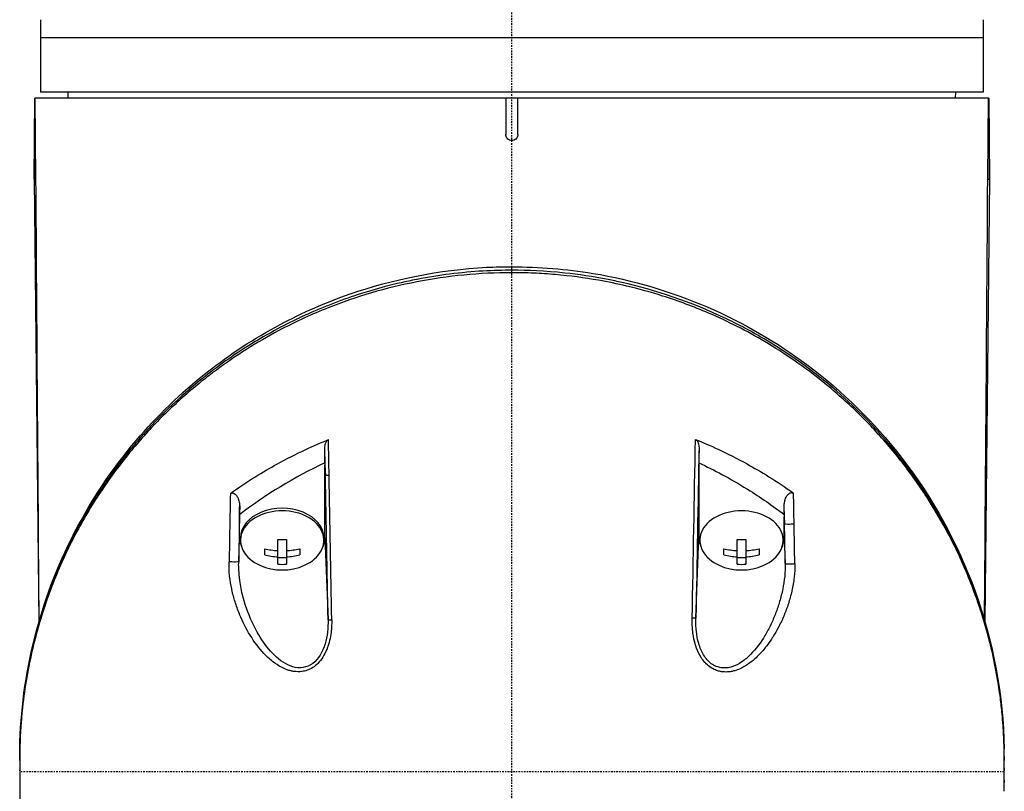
# Model space of a CAD drawing. Header units: millimetres. Extents: x 0 to 4378, y 0 to 2376.
# Tile 169 of 256: x 737 to 818, y 1587 to 1651. Entities that reach past the tile are written whole.
import ezdxf

# ---------------------------------------------------------------- set-up
doc = ezdxf.new("R2010")
doc.units = ezdxf.units.MM
doc.header["$LTSCALE"] = 0.2
doc.linetypes.add('CENTER2', pattern=[1.125, 0.75, -0.125, 0.125, -0.125])
doc.layers.add('02_Center Line', color=1, linetype='CENTER2')

# ---------------------------------------------------------------- blocks, each defined once
blk = doc.blocks.new('A$C6e2e7470')
for p, q in [((-39, 1048.4), (-39, 1042.4)), ((39, 1048.4), (39, 1042.4)), ((39, 1046.9), (-39, 1046.9)), ((-39.467, 1041.9), (-39.525, 1035.201)), ((-39.525, 1035.201), (-39.467, 1041.9)), ((-39.467, 1041.9), (-39.467, 1041.9)), ((39.432, 1041.9), (-39.467, 1041.9)), ((-39.372, 1035.2), (-39.432, 1041.9)), ((39, 1042.4), (-39, 1042.4)), ((-36.713, 1041.9), (-36.721, 1042.4)), ((-0.5, 1041.9), (-0.5, 1038.9)), ((0.5, 1038.9), (0.5, 1041.9)), ((36.713, 1041.9), (36.721, 1042.4)), ((39.372, 1035.2), (39.432, 1041.9)), ((39.432, 1041.9), (39.467, 1041.9)), ((39.467, 1041.9), (39.467, 1041.9)), ((39.467, 1041.9), (39.525, 1035.201)), ((39.525, 1035.201), (39.467, 1041.9)), ((-39.525, 1035.201), (-39.133, 998.575)), ((-39.372, 1035.2), (-39.525, 1035.201)), ((39.525, 1035.201), (39.134, 998.656)), ((39.372, 1035.2), (39.525, 1035.201)), ((0.007, 1027.474), (0.007, 1027.681)), ((-15.461, 1011.746), (-15.461, 1011.571)), ((-15.46, 1005.555), (-15.461, 1011.571)), ((-15.461, 1011.571), (-15.428, 1010.696)), ((15.476, 1011.746), (15.478, 1005.624)), ((-22.522, 1005.621), (-22.523, 1007.462)), ((22.54, 1007.463), (22.54, 1007.281)), ((22.54, 1005.558), (22.54, 1007.281)), ((22.54, 1007.281), (22.561, 1006.705)), ((-22.599, 1003.565), (-22.522, 1005.621)), ((-22.45, 1005.555), (-22.45, 1005.342)), ((-19.362, 1003.366), (-19.362, 1005.416)), ((-18.637, 1005.416), (-18.637, 1003.366)), ((-15.55, 1005.555), (-15.55, 1005.342)), ((-15.46, 1005.555), (-15.209, 998.777)), ((15.228, 998.896), (15.478, 1005.624)), ((15.55, 1005.554), (15.55, 1005.343)), ((18.638, 1003.366), (18.638, 1005.416)), ((19.363, 1005.416), (19.363, 1003.366)), ((22.45, 1005.554), (22.45, 1005.343)), ((22.54, 1005.558), (22.62, 1003.418)), ((-20.45, 1004.135), (-20.45, 1004.647)), ((-17.55, 1004.647), (-17.55, 1004.135)), ((17.55, 1004.135), (17.55, 1004.647)), ((20.45, 1004.647), (20.45, 1004.135)), ((-22.586, 1004.292), (-22.586, 1004.292)), ((-18.637, 1003.893), (-19.362, 1003.893)), ((19.363, 1003.893), (18.638, 1003.893)), ((-14.939, 1000.612), (-14.939, 1000.612)), ((14.955, 1000.582), (14.955, 1000.582)), ((-15.233, 1000.132), (-15.233, 1000.132)), ((15.25, 1000.109), (15.25, 1000.109)), ((-39.104, 998.597), (-39.104, 998.597)), ((-22.053, 998.2), (-22.052, 998.2)), ((-21.311, 998.2), (-21.307, 998.2)), ((-21.163, 997.923), (-21.164, 997.917)), ((-21.163, 997.915), (-21.162, 997.921)), ((-15.218, 998.2), (-15.217, 998.2)), ((-14.916, 998.2), (-14.916, 998.2)), ((22.085, 998.2), (22.085, 998.2)), ((39.104, 998.678), (39.104, 998.681)), ((39.133, 998.591), (39.133, 998.588)), ((-20.743, 997.209), (-20.746, 997.209)), ((-15.344, 997.209), (-15.345, 997.209)), ((-15.044, 997.209), (-15.044, 997.209)), ((15.36, 997.209), (15.36, 997.209)), ((20.78, 997.209), (20.78, 997.209)), ((40.743, 987.295), (40.743, 987.134)), ((40.743, 986.653), (40.743, 986.814)), ((40.743, 986.472), (40.743, 986.311)), ((40.744, 985.46), (40.744, 985.299))]:
    blk.add_line(p, q)
for centre, start, end in [((-19, 1007.407), 246.00135, 293.99865), ((19, 1007.407), 246.00308, 293.99692)]:
    blk.add_arc(centre, 4.52, start, end)
for centre, major_axis, ratio, start_param, end_param in [((-49.577, 1017.952), (26.512, -1456.501), 0.023559, 1.565388, 1.567426), ((-42.467, 1017.83), (27.158, -1459.908), 0.018424, 1.565567, 1.567129), ((0, 980.76), (0, -35.293), 0.999657, 2.697136, 2.697138), ((0.837, 987.767), (34.588, 3.989), 0.79982, 1.967207, 2.216419), ((-42.34, 1017.789), (27.03, -1453.036), 0.018424, 1.557368, 1.565572), ((-49.551, 1017.905), (26.377, -1448.995), 0.023664, 1.557164, 1.565393), ((-12.969, 1051.956), (17.79, 929.877), 0.010224, 1.616977, 1.623062), ((12.525, 1050.582), (17.974, -931.032), 0.010728, 1.523439, 1.526169), ((-19, 1005.342), (3.45, 0), 0.707107, 5.274295, 10.433668), ((-4.337, 1051.367), (-17.241, -935.516), 0.018597, 4.758931, 4.763851), ((0, 980.76), (0, -35.293), 0.999657, 3.833962, 3.833963), ((-19, 1005.555), (3.45, 0), 0.707107, 0, 3.141593), ((19, 1005.343), (3.45, 0), 0.707116, 5.274253, 10.433711), ((4.533, 1049.981), (17.404, -935.583), 0.018423, 1.524181, 1.525778), ((0, 980.76), (0, -35.293), 0.999657, 2.448568, 2.448569), ((-19, 1008.171), (-4.7, 0), 0.707107, 2.462393, 2.462397), ((-19, 1008.171), (-4.7, 0), 0.707107, 2.571986, 2.571997), ((19, 1008.171), (4.7, 0), 0.707107, 3.71722, 3.71727), ((19, 1008.171), (4.7, 0), 0.707107, 3.826237, 3.826242), ((23.061, 1006.714), (-0.5, -0.009), 0.046591, 0.018444, 2.190465), ((4.841, 1049.234), (17.106, -919.556), 0.018423, 1.520609, 1.524187), ((19, 1008.171), (4.7, 0), 0.707107, 5.82284, 5.822896), ((12.869, 1049.659), (17.59, -911.461), 0.0106, 1.519831, 1.523443), ((-19, 1008.171), (-4.7, 0), 0.707107, 0.712678, 0.71269), ((-19, 1008.432), (-4.281, 0), 0.707107, 1.486011, 1.655582), ((19, 1008.432), (-4.281, 0), 0.707097, 1.486011, 1.655582), ((-19, 1007.663), (-4.505, 0), 0.707107, 1.243096, 1.490243), ((-19, 1007.663), (-4.505, 0), 0.707107, 1.65135, 1.898497), ((19, 1007.663), (-4.505, 0), 0.707097, 1.243096, 1.490243), ((19, 1007.663), (-4.505, 0), 0.707097, 1.65135, 1.898497), ((-19, 1007.151), (4.505, 0), 0.707107, 4.384689, 4.631835), ((-19, 1007.151), (4.505, 0), 0.707107, 4.792943, 5.040089), ((19, 1007.151), (4.505, 0), 0.707097, 4.384689, 4.631835), ((19, 1007.151), (4.505, 0), 0.707097, 4.792943, 5.040089), ((-19, 1006.382), (4.281, 0), 0.707107, 4.627603, 4.797175), ((19, 1006.382), (4.281, 0), 0.707097, 4.627603, 4.797175), ((23.119, 1003.428), (-0.5, -0.009), 0.050165, 0.018448, 2.199107), ((-39.709, 988.139), (-1, 0.02), 0.706634, 0.000001, 0.013961), ((-41.863, 987.336), (82.606, -0.007), 0.707524, 0.002037, 0.013163)]:
    blk.add_ellipse(centre, major_axis=major_axis, ratio=ratio, start_param=start_param, end_param=end_param)
for points, knots in [([(0.5, 1038.9), (0.5, 1038.847), (0.492, 1038.795), (0.457, 1038.689), (0.43, 1038.638), (0.361, 1038.549), (0.321, 1038.513), (0.221, 1038.447), (0.159, 1038.421), (0.075, 1038.405), (0.056, 1038.403), (0.03, 1038.401), (0.023, 1038.4), (0.01, 1038.4), (0.005, 1038.4), (-0.005, 1038.4), (-0.01, 1038.4), (-0.023, 1038.4), (-0.03, 1038.401), (-0.056, 1038.403), (-0.075, 1038.405), (-0.159, 1038.421), (-0.221, 1038.447), (-0.321, 1038.513), (-0.361, 1038.549), (-0.43, 1038.638), (-0.457, 1038.689), (-0.492, 1038.795), (-0.5, 1038.847), (-0.5, 1038.9)], [-0.1574555, -0.1574555, -0.1574555, -0.1574555, -0.1416612, -0.1416612, -0.1241291, -0.1241291, -0.1081014, -0.1081014, -0.0880942, -0.0880942, -0.0825129, -0.0825129, -0.0802847, -0.0802847, -0.0787284, -0.0787284, -0.077172, -0.077172, -0.074944, -0.074944, -0.0693639, -0.0693639, -0.0493569, -0.0493569, -0.0333294, -0.0333294, -0.0157975, -0.0157975, -0.000001, -0.000001, -0.000001, -0.000001]), ([(0.007, 1027.474), (-1.321, 1027.474), (-2.648, 1027.409), (-5.279, 1027.156), (-6.58, 1026.966), (-10.424, 1026.221), (-12.88, 1025.492), (-15.862, 1024.308), (-16.512, 1024.03), (-17.875, 1023.405), (-18.586, 1023.054), (-21.129, 1021.705), (-22.852, 1020.608), (-24.871, 1019.111), (-25.284, 1018.792), (-26.621, 1017.718), (-27.503, 1016.941), (-29.237, 1015.28), (-30.08, 1014.392), (-31.281, 1013.011), (-31.678, 1012.533), (-32.456, 1011.549), (-32.838, 1011.043), (-33.585, 1010.001), (-33.951, 1009.464), (-35.045, 1007.771), (-35.721, 1006.596), (-36.646, 1004.787), (-36.945, 1004.161), (-37.521, 1002.875), (-37.795, 1002.215), (-38.316, 1000.861), (-38.561, 1000.166), (-38.9, 999.113), (-39.01, 998.756), (-39.332, 997.653), (-39.527, 996.904), (-40.075, 994.524), (-40.345, 992.882), (-40.553, 990.834), (-40.588, 990.432), (-40.654, 989.492), (-40.682, 988.955), (-40.709, 988.063), (-40.715, 987.736), (-40.717, 987.302), (-40.717, 987.24), (-40.717, 987.101), (-40.717, 987.029), (-40.717, 986.704), (-40.717, 986.509), (-40.717, 986.156), (-40.717, 986.06), (-40.717, 985.774), (-40.717, 985.628), (-40.717, 985.319), (-40.717, 985.166), (-40.716, 984.914), (-40.715, 984.813), (-40.713, 984.623), (-40.711, 984.541), (-40.707, 984.344), (-40.705, 984.238), (-40.699, 984.04), (-40.697, 983.95), (-40.65, 982.594), (-40.547, 981.33), (-40.278, 979.262), (-40.148, 978.457), (-39.87, 977.02), (-39.732, 976.387), (-39.578, 975.756)], [-21.001083, -21.001083, -21.001083, -21.001083, -20.328863, -20.328863, -19.655828, -19.655828, -18.308332, -18.308332, -17.924512, -17.924512, -17.485993, -17.485993, -16.316696, -16.316696, -16.006668, -16.006668, -15.296307, -15.296307, -14.534305, -14.534305, -14.139555, -14.139555, -13.730091, -13.730091, -13.30546, -13.30546, -12.401825, -12.401825, -11.929878, -11.929878, -11.437802, -11.437802, -10.9252, -10.9252, -10.663362, -10.663362, -10.117833, -10.117833, -8.934625, -8.934625, -8.645977, -8.645977, -8.260408, -8.260408, -8.006475, -8.006475, -7.961161, -7.961161, -7.91407, -7.91407, -7.778509, -7.778509, -7.724161, -7.724161, -7.666804, -7.666804, -7.602838, -7.602838, -7.565627, -7.565627, -7.532521, -7.532521, -7.488032, -7.488032, -7.450837, -7.450837, -6.924212, -6.924212, -6.587553, -6.587553, -6.321267, -6.321267, -6.321267, -6.321267]), ([(-40.709, 988.159), (-40.59, 994.205), (-39.108, 1000.337), (-34.807, 1008.638), (-33.113, 1011.199), (-29.37, 1015.609), (-27.406, 1017.524), (-23.36, 1020.703), (-21.338, 1022.035), (-17.345, 1024.158), (-15.409, 1025.012), (-9.872, 1026.934), (-5.986, 1027.718), (-1.398, 1027.956), (-0.696, 1027.974), (0.007, 1027.974)], [0, 0, 0, 0, 2.532202, 2.532202, 3.707828, 3.707828, 4.693197, 4.693197, 5.508875, 5.508875, 6.184683, 6.184683, 7.353932, 7.353932, 7.564596, 7.564596, 7.564596, 7.564596]), ([(0.007, 1027.679), (-1.481, 1027.681), (-3.212, 1027.601), (-5.148, 1027.357), (-6.008, 1027.249), (-6.909, 1027.108), (-7.843, 1026.926), (-7.862, 1026.922), (-7.882, 1026.919), (-7.902, 1026.915), (-8.734, 1026.752), (-9.593, 1026.557), (-10.472, 1026.326), (-11.21, 1026.132), (-11.962, 1025.912), (-12.724, 1025.664), (-12.822, 1025.632), (-12.921, 1025.6), (-13.019, 1025.567), (-13.76, 1025.32), (-14.51, 1025.046), (-15.265, 1024.744), (-15.333, 1024.717), (-15.401, 1024.69), (-15.469, 1024.662), (-15.83, 1024.516), (-16.192, 1024.363), (-16.555, 1024.203), (-16.77, 1024.108), (-16.986, 1024.011), (-17.202, 1023.912), (-17.31, 1023.862), (-17.418, 1023.812), (-17.526, 1023.761), (-17.623, 1023.715), (-17.699, 1023.679), (-17.812, 1023.624), (-17.824, 1023.618), (-17.837, 1023.612), (-17.85, 1023.606), (-19.272, 1022.92), (-20.536, 1022.21), (-21.662, 1021.51), (-22.389, 1021.058), (-23.06, 1020.61), (-23.679, 1020.173), (-24.382, 1019.675), (-25.019, 1019.191), (-25.599, 1018.728), (-26.112, 1018.317), (-26.58, 1017.923), (-27.007, 1017.548), (-27.823, 1016.832), (-28.492, 1016.189), (-29.042, 1015.635), (-29.164, 1015.512), (-29.28, 1015.393), (-29.391, 1015.279), (-29.695, 1014.965), (-29.957, 1014.684), (-30.18, 1014.44), (-30.292, 1014.318), (-30.394, 1014.205), (-30.487, 1014.101), (-30.516, 1014.068), (-30.545, 1014.036), (-30.572, 1014.005), (-30.588, 1013.987), (-30.604, 1013.969), (-30.62, 1013.952), (-30.64, 1013.928), (-30.661, 1013.905), (-30.681, 1013.883), (-30.691, 1013.872), (-30.7, 1013.86), (-30.71, 1013.849), (-30.713, 1013.846), (-30.714, 1013.845), (-30.715, 1013.844), (-30.716, 1013.843), (-30.717, 1013.842), (-30.719, 1013.839), (-30.722, 1013.836), (-30.727, 1013.83), (-30.738, 1013.817), (-31.063, 1013.447), (-31.377, 1013.076), (-31.681, 1012.702), (-32.616, 1011.556), (-33.458, 1010.394), (-34.218, 1009.228), (-35.001, 1008.025), (-35.696, 1006.816), (-36.314, 1005.609), (-36.952, 1004.363), (-37.507, 1003.118), (-37.988, 1001.883), (-38.148, 1001.473), (-38.299, 1001.064), (-38.443, 1000.656), (-38.521, 1000.433), (-38.597, 1000.21), (-38.671, 999.988), (-38.884, 999.348), (-39.078, 998.71), (-39.254, 998.076), (-39.617, 996.772), (-39.904, 995.484), (-40.125, 994.215), (-40.238, 993.562), (-40.334, 992.913), (-40.414, 992.271), (-40.495, 991.614), (-40.559, 990.964), (-40.607, 990.32), (-40.661, 989.588), (-40.695, 988.864), (-40.709, 988.149)], [0.0000003, 0.0000003, 0.0000003, 0.0000003, 0.0859853, 0.0859853, 0.0859853, 0.1241981, 0.1241981, 0.1241981, 0.125, 0.125, 0.125, 0.1589987, 0.1589987, 0.1589987, 0.1875, 0.1875, 0.1875, 0.1911709, 0.1911709, 0.1911709, 0.21875, 0.21875, 0.21875, 0.2212271, 0.2212271, 0.2212271, 0.234375, 0.234375, 0.234375, 0.2421875, 0.2421875, 0.2421875, 0.2460938, 0.2460938, 0.2460938, 0.2496161, 0.2496161, 0.2496161, 0.25, 0.25, 0.25, 0.2912742, 0.2912742, 0.2912742, 0.3179228, 0.3179228, 0.3179228, 0.3481944, 0.3481944, 0.3481944, 0.375, 0.375, 0.375, 0.4261619, 0.4261619, 0.4261619, 0.4375, 0.4375, 0.4375, 0.46875, 0.46875, 0.46875, 0.484375, 0.484375, 0.484375, 0.4893023, 0.4893023, 0.4893023, 0.4921875, 0.4921875, 0.4921875, 0.4960938, 0.4960938, 0.4960938, 0.4980469, 0.4980469, 0.4980469, 0.4986572, 0.4986572, 0.4986572, 0.4992676, 0.4992676, 0.4992676, 0.5, 0.5, 0.5, 0.5215625, 0.5215625, 0.5215625, 0.5877727, 0.5877727, 0.5877727, 0.656049, 0.656049, 0.656049, 0.7265974, 0.7265974, 0.7265974, 0.75, 0.75, 0.75, 0.7627993, 0.7627993, 0.7627993, 0.7996666, 0.7996666, 0.7996666, 0.8755356, 0.8755356, 0.8755356, 0.9146293, 0.9146293, 0.9146293, 0.9545641, 0.9545641, 0.9545641, 1, 1, 1, 1]), ([(0.007, 1027.681), (0.007, 1027.714), (0.007, 1027.746), (0.007, 1027.775), (0.007, 1027.805), (0.007, 1027.832), (0.007, 1027.856), (0.007, 1027.88), (0.007, 1027.901), (0.007, 1027.918), (0.007, 1027.935), (0.007, 1027.949), (0.007, 1027.958), (0.007, 1027.967), (0.007, 1027.971), (0.007, 1027.972), (0.007, 1027.972), (0.007, 1027.972), (0.007, 1027.972)], [0.002138, 0.002138, 0.002138, 0.002138, 0.125, 0.125, 0.125, 0.25, 0.25, 0.25, 0.375, 0.375, 0.375, 0.5, 0.5, 0.5, 0.625, 0.625, 0.625, 0.6317291, 0.6317291, 0.6317291, 0.6317291]), ([(0.007, 1027.972), (2.254, 1027.955), (4.516, 1027.785), (10.019, 1026.87), (13.231, 1025.903), (19.181, 1023.344), (21.962, 1021.705), (27.423, 1017.63), (29.997, 1015.057), (34.865, 1008.84), (36.913, 1005.032), (39.859, 996.901), (40.655, 992.486), (40.736, 988.106)], [0.000001, 0.000001, 0.000001, 0.000001, 0.674379, 0.674379, 1.694341, 1.694341, 2.755879, 2.755879, 4.06009, 4.06009, 5.739784, 5.739784, 7.576418, 7.576418, 7.576418, 7.576418]), ([(40.736, 988.098), (40.651, 992.697), (39.78, 997.175), (38.194, 1001.406), (36.544, 1005.807), (34.115, 1009.947), (30.926, 1013.627), (30.879, 1013.682), (30.811, 1013.76), (30.781, 1013.794), (30.745, 1013.835), (30.714, 1013.87), (30.68, 1013.908), (29.777, 1014.931), (28.46, 1016.343), (26.495, 1018.007), (26.04, 1018.393), (25.549, 1018.791), (25.019, 1019.199), (24.363, 1019.704), (23.646, 1020.224), (22.861, 1020.75), (22.151, 1021.225), (21.386, 1021.706), (20.558, 1022.184), (20.143, 1022.424), (19.714, 1022.662), (19.268, 1022.899), (19.045, 1023.017), (18.818, 1023.135), (18.587, 1023.252), (18.356, 1023.369), (18.095, 1023.497), (17.881, 1023.601), (17.842, 1023.619), (17.804, 1023.638), (17.766, 1023.656), (14.79, 1025.081), (11.831, 1026.048), (9.109, 1026.665), (8.725, 1026.752), (8.345, 1026.832), (7.97, 1026.905), (6.713, 1027.153), (5.513, 1027.328), (4.387, 1027.448), (2.769, 1027.621), (1.303, 1027.67), (0.007, 1027.679)], [0, 0, 0, 0, 0.2431558, 0.2431558, 0.2431558, 0.4960937, 0.4960937, 0.4960937, 0.4998798, 0.4998798, 0.4998798, 0.5044509, 0.5044509, 0.5044509, 0.625, 0.625, 0.625, 0.6529348, 0.6529348, 0.6529348, 0.6875, 0.6875, 0.6875, 0.71875, 0.71875, 0.71875, 0.734375, 0.734375, 0.734375, 0.7421875, 0.7421875, 0.7421875, 0.75, 0.75, 0.75, 0.7513839, 0.7513839, 0.7513839, 0.8597114, 0.8597114, 0.8597114, 0.875, 0.875, 0.875, 0.9263298, 0.9263298, 0.9263298, 0.9999995, 0.9999995, 0.9999995, 0.9999995]), ([(40.743, 987.087), (40.743, 987.133), (40.743, 987.179), (40.743, 987.272), (40.743, 987.315), (40.742, 987.454), (40.742, 987.545), (40.739, 987.821), (40.735, 988.003), (40.728, 988.309), (40.724, 988.431), (40.703, 989.041), (40.678, 989.529), (40.62, 990.343), (40.593, 990.668), (40.52, 991.426), (40.472, 991.859), (40.342, 992.868), (40.255, 993.444), (40.022, 994.785), (39.867, 995.549), (39.45, 997.325), (39.171, 998.336), (38.668, 999.913), (38.472, 1000.486), (38.021, 1001.705), (37.763, 1002.352), (37.338, 1003.338), (37.186, 1003.68), (36.667, 1004.799), (36.278, 1005.571), (35.385, 1007.209), (34.873, 1008.073), (33.693, 1009.897), (33.014, 1010.855), (31.895, 1012.293), (31.491, 1012.787), (30.285, 1014.193), (29.444, 1015.089), (27.712, 1016.77), (26.828, 1017.558), (25.078, 1018.981), (24.224, 1019.622), (22.554, 1020.774), (21.746, 1021.291), (19.446, 1022.648), (17.898, 1023.438), (15.046, 1024.662), (13.783, 1025.134), (11.499, 1025.858), (10.5, 1026.134), (8.722, 1026.553), (7.949, 1026.712), (5.998, 1027.055), (4.812, 1027.212), (3.016, 1027.369), (2.416, 1027.408), (1.513, 1027.448), (1.212, 1027.458), (0.76, 1027.467), (0.61, 1027.47), (0.384, 1027.472), (0.308, 1027.473), (0.195, 1027.474), (0.157, 1027.474), (0.082, 1027.474), (0.044, 1027.474), (0.007, 1027.474)], [-7.729592, -7.729592, -7.729592, -7.729592, -7.71044, -7.71044, -7.69072, -7.69072, -7.65201, -7.65201, -7.574312, -7.574312, -7.522506, -7.522506, -7.315221, -7.315221, -7.177151, -7.177151, -6.993063, -6.993063, -6.7477, -6.7477, -6.420577, -6.420577, -5.984557, -5.984557, -5.735856, -5.735856, -5.451942, -5.451942, -5.300422, -5.300422, -4.9539, -4.9539, -4.557704, -4.557704, -4.105179, -4.105179, -3.863816, -3.863816, -3.40942, -3.40942, -2.98401, -2.98401, -2.611687, -2.611687, -2.28576, -2.28576, -1.715015, -1.715015, -1.28633, -1.28633, -0.964845, -0.964845, -0.723574, -0.723574, -0.36177, -0.36177, -0.180858, -0.180858, -0.090444, -0.090444, -0.045229, -0.045229, -0.022617, -0.022617, -0.011309, -0.011309, -0.000001, -0.000001, -0.000001, -0.000001]), ([(-23.288, 1009.21), (-21.906, 1010.22), (-20.541, 1011.03), (-17.791, 1012.548), (-16.281, 1013.231), (-15.174, 1013.667)], [0.000003, 0.000003, 0.000003, 0.000003, 0.596138, 0.596138, 1.498187, 1.498187, 1.498187, 1.498187]), ([(-15.471, 1012.977), (-15.472, 1013.119), (-15.453, 1013.251), (-15.389, 1013.442), (-15.354, 1013.509), (-15.293, 1013.585), (-15.271, 1013.607), (-15.224, 1013.643), (-15.2, 1013.657), (-15.174, 1013.667)], [0, 0, 0, 0, 0.049407, 0.049407, 0.0845377, 0.0845377, 0.1006426, 0.1006426, 0.1144911, 0.1144911, 0.1144911, 0.1144911]), ([(15.189, 1013.679), (15.215, 1013.669), (15.238, 1013.654), (15.282, 1013.617), (15.303, 1013.593), (15.361, 1013.517), (15.396, 1013.45), (15.463, 1013.26), (15.486, 1013.126), (15.486, 1012.99)], [0, 0, 0, 0, 0.00895126, 0.00895126, 0.01944765, 0.01944765, 0.04220813, 0.04220813, 0.0762287, 0.0762287, 0.0762287, 0.0762287]), ([(15.189, 1013.679), (16.299, 1013.246), (17.81, 1012.562), (20.558, 1011.052), (21.921, 1010.246), (23.304, 1009.239)], [0.0000029, 0.0000029, 0.0000029, 0.0000029, 0.3832328, 0.3832328, 0.6375563, 0.6375563, 0.6375563, 0.6375563]), ([(-15.461, 1011.746), (-15.462, 1011.951), (-15.464, 1012.156), (-15.467, 1012.566), (-15.469, 1012.771), (-15.471, 1012.977)], [-0.1420846, -0.1420846, -0.1420846, -0.1420846, -0.071052, -0.071052, 0, 0, 0, 0]), ([(15.486, 1012.99), (15.484, 1012.783), (15.483, 1012.575), (15.48, 1012.161), (15.478, 1011.954), (15.477, 1011.747)], [-0.1435857, -0.1435857, -0.1435857, -0.1435857, -0.0718018, -0.0718018, -0.0000074, -0.0000074, -0.0000074, -0.0000074]), ([(15.477, 1011.747), (16.123, 1011.442), (16.765, 1011.129), (17.383, 1010.796), (18.093, 1010.413), (18.78, 1010.01), (19.451, 1009.596), (19.47, 1009.584), (19.49, 1009.572), (19.509, 1009.56), (20.572, 1008.901), (21.582, 1008.204), (22.54, 1007.465)], [0.0000092, 0.0000092, 0.0000092, 0.0000092, 0.2496691, 0.2496691, 0.2496691, 0.5366951, 0.5366951, 0.5366951, 0.5448948, 0.5448948, 0.5448948, 1, 1, 1, 1]), ([(-23.288, 1009.21), (-23.274, 1009.221), (-23.258, 1009.23), (-23.225, 1009.244), (-23.207, 1009.249), (-23.156, 1009.259), (-23.122, 1009.26), (-23.047, 1009.248), (-23.008, 1009.234), (-22.925, 1009.19), (-22.878, 1009.155), (-22.776, 1009.047), (-22.723, 1008.969), (-22.622, 1008.755), (-22.582, 1008.628), (-22.531, 1008.384), (-22.518, 1008.264), (-22.518, 1008.163)], [0.0000002, 0.0000002, 0.0000002, 0.0000002, 0.0061129, 0.0061129, 0.0121826, 0.0121826, 0.0227896, 0.0227896, 0.0351343, 0.0351343, 0.0508386, 0.0508386, 0.0707889, 0.0707889, 0.094253, 0.094253, 0.1183109, 0.1183109, 0.1183109, 0.1183109]), ([(22.535, 1008.198), (22.535, 1008.299), (22.547, 1008.419), (22.599, 1008.662), (22.638, 1008.788), (22.738, 1008.996), (22.788, 1009.07), (22.886, 1009.177), (22.933, 1009.214), (23.017, 1009.26), (23.056, 1009.275), (23.132, 1009.288), (23.166, 1009.288), (23.219, 1009.279), (23.238, 1009.274), (23.273, 1009.259), (23.289, 1009.25), (23.304, 1009.239)], [0.000232, 0.000232, 0.000232, 0.000232, 0.0359808, 0.0359808, 0.0704873, 0.0704873, 0.0988763, 0.0988763, 0.1227668, 0.1227668, 0.1415958, 0.1415958, 0.1576899, 0.1576899, 0.1672569, 0.1672569, 0.176809, 0.176809, 0.176809, 0.176809]), ([(-22.523, 1007.463), (-22.522, 1007.58), (-22.521, 1007.697), (-22.52, 1007.93), (-22.519, 1008.047), (-22.518, 1008.163)], [0.00009515, 0.00009515, 0.00009515, 0.00009515, 0.04141577, 0.04141577, 0.08265735, 0.08265735, 0.08265735, 0.08265735]), ([(22.54, 1007.465), (22.539, 1007.587), (22.538, 1007.709), (22.537, 1007.954), (22.536, 1008.076), (22.535, 1008.198)], [-0.08689932, -0.08689932, -0.08689932, -0.08689932, -0.04352603, -0.04352603, -0.00023242, -0.00023242, -0.00023242, -0.00023242]), ([(-22.522, 1005.621), (-22.522, 1005.536), (-22.521, 1005.45), (-22.512, 1005.365), (-22.494, 1005.194), (-22.451, 1005.026), (-22.384, 1004.863), (-22.383, 1004.859), (-22.381, 1004.855), (-22.379, 1004.851)], [0.00000019, 0.00000019, 0.00000019, 0.00000019, 0.03225788, 0.03225788, 0.03225788, 0.09677403, 0.09677403, 0.09677403, 0.09834643, 0.09834643, 0.09834643, 0.09834643]), ([(15.478, 1005.624), (15.478, 1005.539), (15.479, 1005.453), (15.488, 1005.368), (15.506, 1005.197), (15.549, 1005.029), (15.616, 1004.866), (15.617, 1004.864), (15.617, 1004.862), (15.618, 1004.86)], [0.00000018, 0.00000018, 0.00000018, 0.00000018, 0.03225789, 0.03225789, 0.03225789, 0.09677403, 0.09677403, 0.09677403, 0.09753376, 0.09753376, 0.09753376, 0.09753376]), ([(-14.906, 998.776), (-14.902, 998.563), (-14.907, 998.354), (-14.92, 998.149), (-14.933, 997.944), (-14.949, 997.776), (-14.984, 997.547), (-15.018, 997.317), (-15.064, 997.098), (-15.12, 996.889), (-15.151, 996.774), (-15.183, 996.671), (-15.219, 996.565), (-15.248, 996.479), (-15.281, 996.391), (-15.321, 996.294), (-15.499, 995.863), (-15.727, 995.485), (-16.044, 995.162), (-16.175, 995.03), (-16.319, 994.911), (-16.47, 994.814), (-16.785, 994.613), (-17.086, 994.527), (-17.377, 994.49), (-17.587, 994.463), (-17.825, 994.466), (-18.038, 994.495), (-18.078, 994.501), (-18.117, 994.507), (-18.151, 994.513), (-18.247, 994.531), (-18.344, 994.554), (-18.44, 994.584), (-18.494, 994.6), (-18.547, 994.618), (-18.601, 994.637), (-18.752, 994.692), (-18.932, 994.773), (-19.057, 994.839), (-19.306, 994.969), (-19.552, 995.13), (-19.795, 995.322), (-19.918, 995.42), (-20.05, 995.533), (-20.176, 995.651), (-20.298, 995.765), (-20.414, 995.883), (-20.515, 995.99), (-20.922, 996.424), (-21.311, 996.944), (-21.653, 997.499), (-21.984, 998.036), (-22.262, 998.577), (-22.52, 999.206), (-22.529, 999.226), (-22.537, 999.247), (-22.546, 999.268), (-22.679, 999.595), (-22.797, 999.925), (-22.9, 1000.257), (-23.003, 1000.59), (-23.083, 1000.888), (-23.165, 1001.264), (-23.169, 1001.281), (-23.172, 1001.299), (-23.176, 1001.316), (-23.252, 1001.671), (-23.305, 1001.994), (-23.346, 1002.371), (-23.348, 1002.391), (-23.35, 1002.411), (-23.352, 1002.43), (-23.389, 1002.798), (-23.402, 1003.1), (-23.393, 1003.559)], [0, 0, 0, 0, 0.03125, 0.03125, 0.03125, 0.0625, 0.0625, 0.0625, 0.09375, 0.09375, 0.09375, 0.110985, 0.110985, 0.110985, 0.125, 0.125, 0.125, 0.1875, 0.1875, 0.1875, 0.213151, 0.213151, 0.213151, 0.266654, 0.266654, 0.266654, 0.305187, 0.305187, 0.305187, 0.3125, 0.3125, 0.3125, 0.332554, 0.332554, 0.332554, 0.34375, 0.34375, 0.34375, 0.375, 0.375, 0.375, 0.4375, 0.4375, 0.4375, 0.469225, 0.469225, 0.469225, 0.5, 0.5, 0.5, 0.625, 0.625, 0.625, 0.746043, 0.746043, 0.746043, 0.75, 0.75, 0.75, 0.8125, 0.8125, 0.8125, 0.875, 0.875, 0.875, 0.877935, 0.877935, 0.877935, 0.9375, 0.9375, 0.9375, 0.940676, 0.940676, 0.940676, 1, 1, 1, 1]), ([(-22.599, 1003.565), (-22.604, 1003.558), (-22.692, 1003.549), (-22.872, 1003.548), (-23.054, 1003.546), (-23.273, 1003.552), (-23.393, 1003.559)], [0, 0, 0, 0, 0.497548, 0.497548, 0.497548, 1, 1, 1, 1]), ([(-22.598, 1003.037), (-22.601, 1003.126), (-22.602, 1003.215), (-22.601, 1003.391), (-22.6, 1003.479), (-22.599, 1003.565)], [0, 0, 0, 0, 0.499955, 0.499955, 1, 1, 1, 1]), ([(-15.209, 998.777), (-15.195, 998.087), (-15.262, 997.412), (-15.653, 996.121), (-15.986, 995.521), (-16.959, 994.794), (-17.575, 994.721), (-18.687, 995.047), (-19.195, 995.403), (-20.522, 996.697), (-21.205, 997.847), (-22.211, 1000.319), (-22.556, 1001.674), (-22.598, 1003.037)], [0, 0, 0, 0, 0.125, 0.125, 0.25, 0.25, 0.375, 0.375, 0.5, 0.5, 0.75, 0.75, 1, 1, 1, 1]), ([(23.414, 1003.412), (23.421, 1003.047), (23.4, 1002.663), (23.357, 1002.286), (23.313, 1001.9), (23.246, 1001.522), (23.17, 1001.179), (23.167, 1001.165), (23.164, 1001.151), (23.161, 1001.138), (23.082, 1000.791), (22.986, 1000.441), (22.876, 1000.101), (22.768, 999.768), (22.648, 999.443), (22.52, 999.135), (22.511, 999.114), (22.503, 999.093), (22.494, 999.073), (22.349, 998.729), (22.197, 998.408), (22.028, 998.091), (21.904, 997.858), (21.771, 997.626), (21.624, 997.391), (21.575, 997.313), (21.525, 997.236), (21.475, 997.16), (21.342, 996.96), (21.206, 996.769), (21.067, 996.588), (20.876, 996.339), (20.7, 996.132), (20.475, 995.899), (20.352, 995.772), (20.236, 995.661), (20.114, 995.552), (20.011, 995.459), (19.905, 995.369), (19.785, 995.276), (19.654, 995.175), (19.522, 995.082), (19.391, 994.999), (19.354, 994.976), (19.319, 994.954), (19.285, 994.933), (19.195, 994.88), (19.107, 994.831), (18.995, 994.776), (18.84, 994.699), (18.686, 994.636), (18.532, 994.587), (18.468, 994.566), (18.409, 994.549), (18.349, 994.534), (18.266, 994.512), (18.18, 994.494), (18.073, 994.478), (17.996, 994.466), (17.921, 994.459), (17.848, 994.454), (17.676, 994.444), (17.514, 994.451), (17.342, 994.478), (17.237, 994.494), (17.128, 994.519), (17.013, 994.555), (16.957, 994.573), (16.901, 994.593), (16.846, 994.616), (16.689, 994.68), (16.536, 994.764), (16.39, 994.868), (16.244, 994.971), (16.109, 995.092), (15.988, 995.224), (15.98, 995.232), (15.973, 995.24), (15.965, 995.249), (15.857, 995.37), (15.751, 995.511), (15.657, 995.66), (15.5, 995.907), (15.375, 996.176), (15.285, 996.414), (15.255, 996.496), (15.226, 996.581), (15.198, 996.669), (15.095, 996.995), (15.022, 997.352), (14.981, 997.671), (14.977, 997.702), (14.973, 997.734), (14.969, 997.766), (14.958, 997.859), (14.949, 997.953), (14.942, 998.046), (14.936, 998.13), (14.931, 998.212), (14.928, 998.289), (14.927, 998.302), (14.927, 998.315), (14.926, 998.328), (14.92, 998.505), (14.921, 998.673), (14.925, 998.896)], [0, 0, 0, 0, 0.06061, 0.06061, 0.06061, 0.122541, 0.122541, 0.122541, 0.125, 0.125, 0.125, 0.18804, 0.18804, 0.18804, 0.25, 0.25, 0.25, 0.254168, 0.254168, 0.254168, 0.323919, 0.323919, 0.323919, 0.375, 0.375, 0.375, 0.39207, 0.39207, 0.39207, 0.4375, 0.4375, 0.4375, 0.5, 0.5, 0.5, 0.533908, 0.533908, 0.533908, 0.5625, 0.5625, 0.5625, 0.59375, 0.59375, 0.59375, 0.602455, 0.602455, 0.602455, 0.625, 0.625, 0.625, 0.65625, 0.65625, 0.65625, 0.669312, 0.669312, 0.669312, 0.6875, 0.6875, 0.6875, 0.700546, 0.700546, 0.700546, 0.731289, 0.731289, 0.731289, 0.75, 0.75, 0.75, 0.759109, 0.759109, 0.759109, 0.785061, 0.785061, 0.785061, 0.81088, 0.81088, 0.81088, 0.8125, 0.8125, 0.8125, 0.835978, 0.835978, 0.835978, 0.875, 0.875, 0.875, 0.888263, 0.888263, 0.888263, 0.9375, 0.9375, 0.9375, 0.942362, 0.942362, 0.942362, 0.956225, 0.956225, 0.956225, 0.96875, 0.96875, 0.96875, 0.970886, 0.970886, 0.970886, 1, 1, 1, 1]), ([(22.62, 1003.418), (22.626, 1003.064), (22.608, 1002.711), (22.572, 1002.36), (22.536, 1002.009), (22.481, 1001.66), (22.411, 1001.314), (22.341, 1000.967), (22.255, 1000.625), (22.157, 1000.29), (22.059, 999.956), (21.948, 999.629), (21.826, 999.308), (21.703, 998.987), (21.569, 998.674), (21.422, 998.366), (21.274, 998.059), (21.113, 997.758), (20.941, 997.469), (20.596, 996.893), (20.21, 996.363), (19.754, 995.904), (19.526, 995.674), (19.286, 995.467), (19.029, 995.292), (18.772, 995.116), (18.499, 994.972), (18.214, 994.883), (18.071, 994.839), (17.924, 994.807), (17.776, 994.793), (17.627, 994.778), (17.479, 994.779), (17.332, 994.799), (17.185, 994.819), (17.037, 994.858), (16.897, 994.915), (16.757, 994.971), (16.624, 995.046), (16.498, 995.139), (16.372, 995.231), (16.254, 995.341), (16.148, 995.462), (16.042, 995.583), (15.946, 995.719), (15.86, 995.863), (15.688, 996.15), (15.559, 996.466), (15.461, 996.801), (15.363, 997.136), (15.301, 997.479), (15.264, 997.828), (15.255, 997.915), (15.248, 998.002), (15.242, 998.09), (15.236, 998.174), (15.232, 998.259), (15.229, 998.342)], [0, 0, 0, 0, 0.064564, 0.064564, 0.064564, 0.129128, 0.129128, 0.129128, 0.193692, 0.193692, 0.193692, 0.258256, 0.258256, 0.258256, 0.32282, 0.32282, 0.32282, 0.387384, 0.387384, 0.387384, 0.516513, 0.516513, 0.516513, 0.581077, 0.581077, 0.581077, 0.645641, 0.645641, 0.645641, 0.677923, 0.677923, 0.677923, 0.710205, 0.710205, 0.710205, 0.742487, 0.742487, 0.742487, 0.774769, 0.774769, 0.774769, 0.807051, 0.807051, 0.807051, 0.839333, 0.839333, 0.839333, 0.903897, 0.903897, 0.903897, 0.968461, 0.968461, 0.968461, 0.984602, 0.984602, 0.984602, 1, 1, 1, 1]), ([(40.739, 984.583), (40.744, 984.94), (40.744, 985.361), (40.743, 986.016), (40.743, 986.215), (40.743, 986.653)], [-0.3053506, -0.3053506, -0.3053506, -0.3053506, -0.1855765, -0.1855765, 0, 0, 0, 0]), ([(40.743, 986.653), (40.743, 986.708), (40.743, 986.764), (40.743, 986.82), (40.743, 986.894), (40.743, 986.969), (40.743, 987.043), (40.743, 987.058), (40.743, 987.073), (40.743, 987.087)], [0, 0, 0, 0, 0.3844855, 0.3844855, 0.3844855, 0.8996816, 0.8996816, 0.8996816, 1, 1, 1, 1])]:
    blk.add_open_spline(points, degree=3, knots=knots)
for points in [[(-39.104, 998.667), (-39.202, 1010.844), (-39.29, 1023.022), (-39.372, 1035.2)], [(39.104, 998.747), (39.198, 1010.415), (39.287, 1022.566), (39.372, 1035.2)], [(14.925, 998.896), (15.012, 1003.824), (15.1, 1008.751), (15.189, 1013.679)], [(15.486, 1012.99), (15.4, 1008.292), (15.314, 1003.594), (15.228, 998.896)], [(-15.12, 1010.699), (-15.289, 1010.696), (-15.423, 1010.695), (-15.428, 1010.696)], [(-15.668, 1004.711), (-15.531, 1004.981), (-15.46, 1005.269), (-15.46, 1005.555)], [(22.336, 1004.721), (22.471, 1004.989), (22.54, 1005.274), (22.54, 1005.558)], [(-15.209, 998.777), (-15.204, 998.774), (-15.072, 998.774), (-14.906, 998.776)], [(15.228, 998.896), (15.223, 998.894), (15.091, 998.894), (14.925, 998.896)], [(15.229, 998.342), (15.223, 998.521), (15.225, 998.705), (15.228, 998.896)], [(-40.717, 987.281), (-40.717, 987.412), (-40.717, 987.544), (-40.715, 987.676)], [(40.736, 988.106), (40.736, 988.104), (40.736, 988.101), (40.736, 988.098)], [(40.743, 987.448), (40.743, 987.397), (40.743, 987.346), (40.743, 987.295)], [(-40.717, 987.122), (-40.717, 987.175), (-40.717, 987.228), (-40.717, 987.281)], [(40.743, 986.472), (40.743, 986.586), (40.743, 986.7), (40.743, 986.814)], [(-40.718, 986.277), (-40.718, 986.305), (-40.718, 986.333), (-40.718, 986.36)], [(40.744, 985.51), (40.743, 985.633), (40.743, 985.755), (40.743, 985.878)], [(40.744, 985.51), (40.744, 985.494), (40.744, 985.477), (40.744, 985.46)]]:
    blk.add_open_spline(points, degree=3)
for points, weights in [([(-40.715, 987.676), (-40.714, 987.833), (-40.712, 987.991), (-40.709, 988.149)], [1, 1.00000000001, 1.00000000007, 1]), ([(40.743, 986.814), (40.743, 986.872), (40.743, 986.929), (40.743, 986.986)], [1, 1, 1.00000000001, 1.00000000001])]:
    blk.add_rational_spline(points, weights, degree=3)
at = {"layer": '02_Center Line'}
blk.add_line((0, -10), (0, 1148.476), dxfattribs=at)

msp = doc.modelspace()

# ---------------------------------------------------------------- linework, layer by layer
at = {"layer": '02_Center Line'}
msp.add_line((817.962, 1588.457), (736.502, 1588.457), dxfattribs=at)

# ---------------------------------------------------------------- block references
msp.add_blockref('A$C6e2e7470', (777.219, 602.257))

doc.saveas('drawing.dxf')
